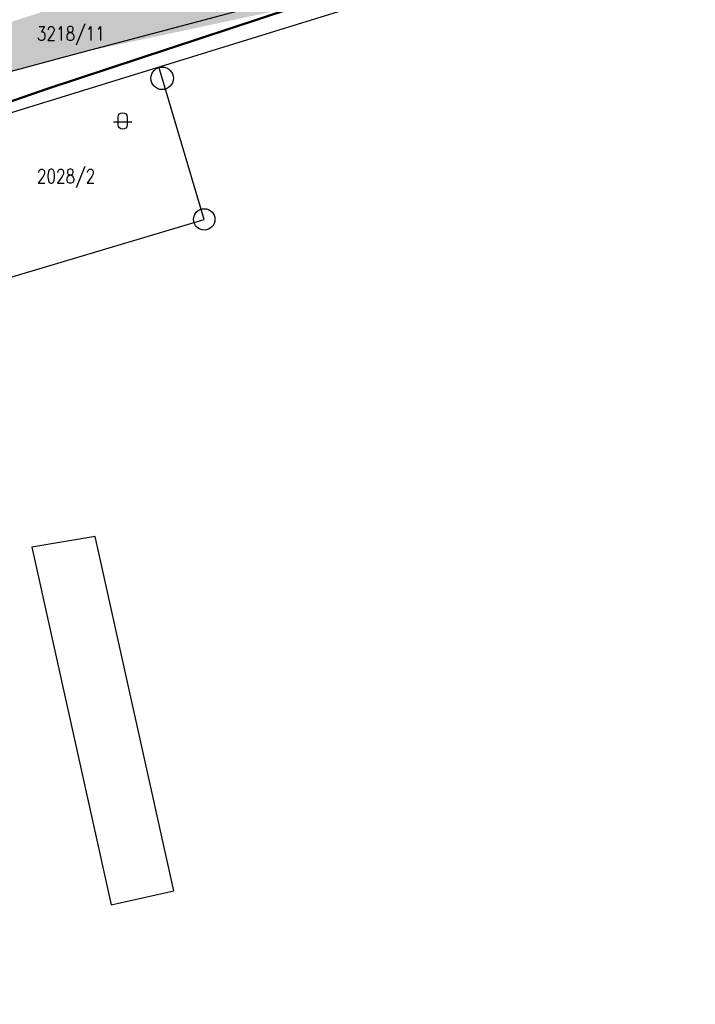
# Model space of a CAD drawing. Header units: millimetres. Extents: x -156521 to 298750130, y -256155368 to 337239.
# Tile 31 of 74: x 182126 to 254731, y -325558 to -219726. Entities that reach past the tile are written whole.
import ezdxf

# ---------------------------------------------------------------- set-up
doc = ezdxf.new("R2010")
doc.units = ezdxf.units.MM
doc.layers.add('IN_C_TENKA', color=7, linetype='Continuous', lineweight=18)
doc.layers.add('IN_SRAFY', color=8, linetype='Continuous', lineweight=9)
doc.layers.add('KATASTR', color=116, linetype='Continuous')
doc.styles.add('Koty', font='romand.shx', dxfattribs={"width": 0.8})

msp = doc.modelspace()

# ---------------------------------------------------------------- hatches: boundary and pattern name
at = {"layer": 'IN_SRAFY', "transparency": 33554687}
h = msp.add_hatch(dxfattribs=at)
h.set_pattern_fill('DOTS', color=256, scale=200, style=0, pattern_type=2)
h.paths.add_polyline_path([(84946.83872, -325558.07135), (94572.45104, -325558.07135), (106057.64652, -295922.6393), (96531.40918, -295922.6393)])
h.paths.add_polyline_path([(96531.40918, -295922.6393), (97651.62678, -295922.6393), (96722.13296, -295434.73327)])
h.paths.add_polyline_path([(97651.62678, -295922.6393), (106057.64652, -295922.6393), (116484.33056, -269018.5011), (121463.65326, -256170.27576), (131230.84702, -249170.08183), (140878.84142, -242255.31865), (157777.56626, -235999.91489), (157777.56626, -235999.91489), (157777.56626, -235999.91489), (169244.80037, -231755.08695), (172050.77716, -230716.39805), (175515.51006, -230467.33879), (149319.42434, -230467.33879), (148566.30268, -230716.39805), (145425.44741, -231755.08695), (135662.50623, -235999.91489), (135662.50623, -235999.91489), (135662.50623, -235999.91489), (126853.50764, -242255.31865), (117115.98447, -249170.08183), (113637.42258, -256170.27576), (107252.83561, -269018.5011)])
h.paths.add_polyline_path([(149319.42434, -230467.33879), (175515.51006, -230467.33879), (176285.57837, -230199.69685), (176285.57837, -230199.69685), (176646.74792, -226469.89415), (176646.74792, -226469.89415), (181019.25913, -225301.90963), (185391.77035, -224133.92511), (188562.74567, -223286.89467), (211702.19603, -218347.07323), (216954.45944, -216612.0636), (240608.03764, -208798.44449), (248746.58036, -204883.22727), (251434.11588, -203590.33176), (251639.79694, -203491.38455), (269725.44931, -194790.90093), (271371.99438, -193998.79577), (280874.16485, -189089.60937), (264179.9855, -189089.60937), (255050.39953, -193998.79577), (253577.32609, -194790.90093), (234850.30769, -203491.38455), (234637.33262, -203590.33176), (231174.69417, -204883.22727), (217926.13035, -208798.44449), (191485.90354, -216612.0636), (186177.19084, -218347.07323), (171062.52375, -223286.89467), (168470.81406, -224133.92511), (164938.98623, -225301.90963), (161407.1584, -226469.89415), (161407.1584, -226469.89415), (150128.73751, -230199.69685), (150128.73751, -230199.69685)])
h.paths.add_polyline_path([(264179.9855, -189089.60937), (265883.58361, -189089.60937), (265499.1015, -188380.29064)])
h.paths.add_polyline_path([(265883.58361, -189089.60937), (280874.16485, -189089.60937), (282247.11486, -188380.29064), (283620.06487, -187670.97191), (283899.82315, -187526.43803), (314772.0807, -171576.64347), (315663.37572, -171362.95711), (327612.8868, -168498.08359), (334801.81829, -168177.11393), (302331.34725, -168177.11393), (301756.82086, -168498.08359), (296628.78022, -171362.95711), (296215.67813, -171576.64347), (265381.26532, -187526.43803), (265114.61939, -187670.97191), (265499.1015, -188380.29064)])
h.paths.add_polyline_path([(364756.41583, -169817.4753), (364756.41583, -169025.43405), (364756.41583, -168593.38323), (364756.41583, -168177.11393), (334801.81829, -168177.11393), (347970.21675, -168593.38323), (354226.51683, -169025.43405)])
h.paths.add_polyline_path([(302331.34725, -168177.11393), (364756.41583, -168177.11393), (364756.41583, -165637.08178), (306877.93123, -165637.08178)])
h.paths.add_polyline_path([(306877.93123, -165637.08178), (311903.66591, -165637.08178), (317502.6213, -163097.04963), (317564.85637, -163085.74152), (323892.94532, -161935.92786), (315505.56495, -161935.92786), (311444.7564, -163085.74152), (311424.51521, -163097.04963)])
h.paths.add_polyline_path([(311903.66591, -165637.08178), (364756.41583, -165637.08178), (364756.41583, -163097.04963), (364756.41583, -161935.92786), (323892.94532, -161935.92786), (317502.6213, -163097.04963)])
h.paths.add_polyline_path([(315505.56495, -161935.92786), (364756.41583, -161935.92786), (364756.41583, -161265.29525), (317874.04492, -161265.29525)])
h.paths.add_polyline_path([(317874.04492, -161265.29525), (330368.58273, -161265.29525), (330368.58273, -159973.07662), (330368.58273, -158722.92555), (322437.78653, -159973.07662)])
h.paths.add_polyline_path([(338947.15416, -161265.29525), (364756.41583, -161265.29525), (364756.41583, -161196.86523), (364756.41583, -159414.3002), (339473.76445, -158229.58096), (338947.15416, -158229.58096), (338947.15416, -159414.3002), (338947.15416, -161196.86523)])
h.paths.add_polyline_path([(333498.2968, -158229.58096), (339473.76445, -158229.58096), (334867.56824, -158013.73931)])

# ---------------------------------------------------------------- linework, layer by layer
at = {"layer": 'IN_C_TENKA', "color": 8, "lineweight": 50, "transparency": 33554687}
msp.add_lwpolyline([(95997.14034, -325558.07135), (122317.566, -257159.68247), (141633.52262, -242981.54233), (172766.27335, -231422.85279), (185185.07434, -227106.62271), (240608.03764, -208798.44449), (271371.99438, -193998.79577), (314772.0807, -171576.64347), (327612.8868, -168498.08359), (347970.21675, -168593.38323), (364756.41583, -169817.4753)], dxfattribs=at)
at = {"layer": 'KATASTR', "transparency": 33554687}
for p, q in [((176182.16137, -231267.68558), (223550.32289, -216612.0636)), ((188562.74567, -223286.89467), (213683.99338, -216612.0636)), ((176646.74792, -226469.89415), (188562.74567, -223286.89467)), ((201957.65028, -241193.8827), (197067.37614, -224805.83857)), ((175055.56613, -249221.59885), (201957.65028, -241193.8827)), ((190236.89701, -275275.80176), (183441.29123, -276432.55318)), ((198686.79159, -313365.43592), (190236.89701, -275275.80176)), ((183441.29123, -276432.55318), (191965.3582, -314856.53461)), ((191965.3582, -314856.53461), (198686.79159, -313365.43592))]:
    msp.add_line(p, q, dxfattribs=at)
msp.add_lwpolyline([(192194.11321, -230687.18059), (194187.9808, -230687.18059)], dxfattribs=at)
msp.add_lwpolyline([(192692.83301, -230188.9666, -0.9407375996), (193689.7668, -230188.9666), (193689.7668, -231058.39188, -0.8764223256), (192692.83301, -231049.47962), (192692.83301, -230188.9666)], format="xyb", dxfattribs=at)
for centre, radius in [((197432.11921, -226028.14747), 1210.82243), ((201957.65028, -241193.8827), 1151.9214)]:
    msp.add_circle(centre, radius, dxfattribs=at)

# ---------------------------------------------------------------- texts
at = {"layer": 'KATASTR', "transparency": 33554687, "char_height": 1500, "width": 486.76591, "attachment_point": 1, "style": 'Koty'}
for s, insert in [('3218/11', (183970.5139, -220457.35473)), ('2028/2', (183970.5139, -235786.14963))]:
    msp.add_mtext(s, dxfattribs=dict(at, insert=insert))

doc.saveas('drawing.dxf')
